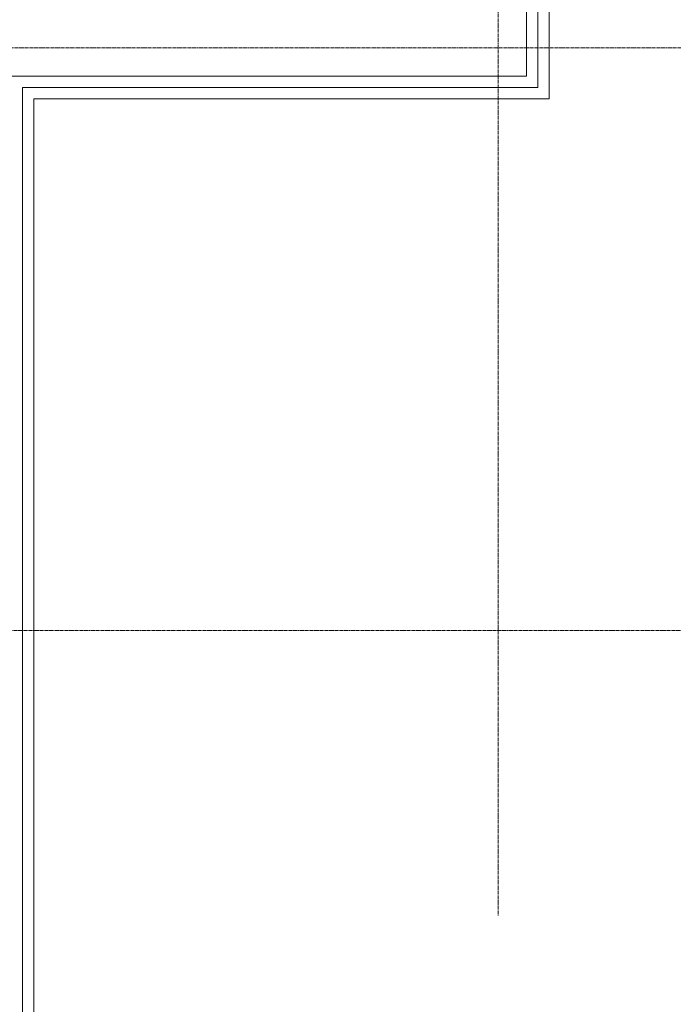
# Model space of a CAD drawing. Header units: centimetres. Extents: x 88729 to 133553, y -16225 to 14174.
# Tile 47 of 106: x 93872 to 94161, y -14239 to -13805. Entities that reach past the tile are written whole.
import ezdxf
from ezdxf.enums import TextEntityAlignment as Align

# ---------------------------------------------------------------- set-up
doc = ezdxf.new("R2010")
doc.units = ezdxf.units.CM
doc.linetypes.add('CENTER2', pattern=[1.125, 0.75, -0.125, 0.125, -0.125])
for name, color, linetype in [('A-OS', 252, 'CENTER2'), ('A-SCIANY', 252, 'Continuous'), ('E_PODKLAD', 7, 'Continuous'), ('mat', 252, 'Continuous'), ('R-MET-IWE', 252, 'Continuous')]:
    doc.layers.add(name, color=color, linetype=linetype)
doc.styles.get("Standard").update_dxf_attribs({"font": 'txt.shx'})
doc.linetypes.add('ZIGZAG', pattern='A,0.00254,-5.08,[131,ltypeshp.shx,S=5.08,R=0,X=-5.08,Y=0],-10.16,[131,ltypeshp.shx,S=5.08,R=180,X=5.08,Y=0],-5.08', length=20.32254)

# ---------------------------------------------------------------- blocks, each defined once
blk = doc.blocks.new('A$Ce817dbbb')
at = {"layer": 'A-OS', "color": 252, "lineweight": 9, "ltscale": 2}
for p, q in [((2681.6, -22825.03), (2681.6, -24665.18)), ((-2558.23, -24282.27), (3298.95, -24282.27)), ((-153.4, -24539.38), (3298.95, -24539.38))]:
    blk.add_line(p, q, dxfattribs=at)
at = {"layer": 'A-SCIANY', "color": 252, "lineweight": 9, "ltscale": 3}
for p, q in [((2704.1, -24304.77), (2704.1, -23251.27)), ((2476.6, -25279.77), (2476.6, -24304.77)), ((2476.6, -24304.77), (2704.1, -24304.77))]:
    blk.add_line(p, q, dxfattribs=at)
at = {"layer": 'mat', "color": 252, "linetype": 'ZIGZAG', "lineweight": 9, "ltscale": 0.02}
for p, q in [((2699.1, -24299.77), (2699.1, -23256.27)), ((2471.7, -24299.77), (2471.7, -25284.77)), ((2699.1, -24299.77), (2471.7, -24299.77))]:
    blk.add_line(p, q, dxfattribs=at)
at = {"layer": 'mat', "color": 252, "lineweight": 9}
for p, q in [((2694.1, -24294.77), (2694.1, -23261.27)), ((2466.6, -24294.77), (2694.1, -24294.77))]:
    blk.add_line(p, q, dxfattribs=at)
at = {"layer": 'R-MET-IWE', "color": 252, "lineweight": 9, "width": 0.75}
for tag, rotation, p in [('0-', 90, (-1139.05, -4143.61)), ('0-', 90, (-1113.05, -4143.61)), ('0-', 90, (-1087.05, -4143.61)), ('2-', 90, (-796.05, -4143.61)), ('2-', 90, (-505.05, -4143.61)), ('0-', 90, (-480.05, -4143.61)), ('0-', 90, (-456.05, -4143.61)), ('2-', 90, (-166.05, -4143.61)), ('2-', 90, (-625.66, -4833.61)), ('2-', 90, (-599.66, -4833.61)), ('2-', 90, (-573.66, -4833.61)), ('0-', 180, (-2169.64, -4848.47)), ('0-', 180, (-2169.64, -4873.47)), ('0-', 180, (-2169.64, -4899.47)), ('-2', 90, (-1661.47, -4961.65)), ('-2', 90, (-1636.47, -4961.65)), ('0-', 270, (-1489.78, -4968.06)), ('0-', 270, (-1464.78, -4968.06)), ('0-', 270, (-1439.78, -4968.06)), ('0-', 270, (-1364.78, -4968.06)), ('0-', 270, (-1339.78, -4968.06)), ('0-', 270, (-1314.78, -4968.06)), ('0-', 270, (328.22, -4968.06)), ('0-', 270, (354.22, -4968.06)), ('0-', 270, (1256.22, -4968.06)), ('0-', 270, (1282.22, -4968.06)), ('0-', 90, (-513.05, -5496.61)), ('0-', 90, (-487.05, -5496.61)), ('K.S.-', 90, (-487.05, -5766.11)), ('0-', 90, (-513.05, -5766.11)), ('1-', 90, (-539.05, -6114.61)), ('0-', 90, (-513.05, -6114.61)), ('0-', 90, (-487.05, -6114.61)), ('0-', 90, (301.95, -6545.61)), ('0-', 90, (327.95, -6545.61)), ('0-', 90, (353.95, -6545.61)), ('0-', 90, (416.11, -6545.61)), ('0-', 90, (1255.95, -6545.61)), ('0-', 90, (1281.95, -6545.61)), ('1-', 90, (2382.95, -6845.61)), ('1-', 90, (2408.95, -6845.61)), ('1-', 90, (2434.95, -6845.61)), ('1-', 90, (2827.95, -6845.61)), ('1-', 90, (2853.95, -6845.61)), ('1-', 90, (2879.95, -6845.61)), ('<-2', 90, (-910.64, -10482.41)), ('2->', 90, (-718.15, -10854.38)), ('2->', 90, (-692.15, -10854.38)), ('2->', 90, (-744.15, -10870.8)), ('-0', 90, (-186.09, -12450.12)), ('1-', 90, (2264.47, -12866.38)), ('1-', 90, (2290.47, -12866.38)), ('1-', 90, (2316.47, -12866.38)), ('1-', 90, (2709.47, -12866.38)), ('1-', 90, (2735.47, -12866.38)), ('1-', 90, (2761.47, -12866.38)), ('<-KL', 90, (-700.01, -16780.91)), ('-0', 90, (-179.94, -18957.53)), ('0->', 90, (-1257.53, -23179.05)), ('0->', 90, (-1231.53, -23179.05)), ('0->', 90, (-1205.53, -23179.05)), ('0->', 90, (-600.53, -23179.05)), ('0->', 90, (-574.53, -23179.05)), ('0->', 90, (-1692.53, -24074.05)), ('0->', 90, (-1666.53, -24074.05)), ('0->', 90, (-1640.53, -24074.05)), ('0->', 90, (-1486.53, -24074.05)), ('0->', 90, (-1460.53, -24074.05)), ('0->', 90, (-1434.53, -24074.05)), ('<-0', 90, (-499.82, -24383.56)), ('<-0', 90, (-298.11, -24383.56)), ('<-0', 180, (-587.12, -25088.86)), ('<-0', 270, (-496.63, -25202.68)), ('<-0', 180, (-1353.25, -25419.36)), ('<-0', 180, (-1187.25, -25444.1)), ('<-0', 90, (-179.61, -25454.22)), ('<-0', 90, (-69.59, -26375.36)), ('<-0', 90, (-43.59, -26375.36))]:
    blk.add_attdef(tag, text='', height=17, rotation=rotation, dxfattribs=at).set_placement(p, align=Align.MIDDLE)
for tag, p in [('2-', (1424.81, -4179.2)), ('2-', (1424.81, -4205.2)), ('K.S.-', (-76.89, -4264.2)), ('KL-', (-613.13, -4292.18)), ('1-', (-613.13, -4312.18)), ('1-', (-613.13, -4332.18)), ('K.S.-', (1414.13, -4333.66)), ('0-', (-70.19, -4341.2)), ('0-', (469.81, -4341.2)), ('1-', (-613.13, -4352.18)), ('0-', (1424.81, -4361.2)), ('0-', (-70.19, -4367.2)), ('1-', (469.81, -4367.2)), ('0-', (1099.81, -4368.2)), ('2-', (1424.81, -4387.2)), ('1-', (-70.19, -4393.2)), ('1-', (469.81, -4393.2)), ('1-', (1099.81, -4394.2)), ('2-', (1424.81, -4413.2)), ('2-', (-70.19, -4419.2)), ('2-', (1099.81, -4420.2)), ('K.S.-', (-76.89, -4445.2)), ('2-', (469.81, -4444.2)), ('2-', (1099.81, -4446.2)), ('2-', (469.81, -4470.2)), ('2-', (-825.19, -4496.2)), ('2-', (-825.19, -4522.2)), ('2-', (-70.19, -4574.2)), ('2-', (-70.19, -4600.2)), ('K.S.-', (1089.13, -4600.66)), ('2-', (1099.81, -4653.2)), ('2-', (-70.19, -4669.2)), ('2-', (1099.81, -4679.2)), ('-1', (1806.78, -4690.78)), ('1-', (-70.19, -4695.2)), ('2-', (1099.81, -4705.2)), ('-1', (1806.78, -4716.3)), ('K.S.-', (-73.2, -4721.2)), ('-1', (1806.78, -4743.07)), ('FR-', (-70.19, -4747.2)), ('0-', (-1066.19, -6382.7)), ('0-', (-1066.19, -6408.7)), ('2-', (1729.81, -6586.2)), ('2-', (1729.81, -6612.2)), ('2-', (1729.81, -6638.2)), ('2-', (1729.81, -6664.2)), ('K.S.-', (469.81, -6788.2)), ('1-', (-962.19, -6915.2)), ('1-', (-460.19, -6923.2)), ('1-', (469.81, -6923.2)), ('2-', (1729.81, -6923.2)), ('1-', (-460.19, -6949.2)), ('1-', (469.81, -6949.2)), ('2-', (1729.81, -6949.2)), ('K.S.-', (2901.81, -6960.2)), ('2-', (1729.81, -6975.2)), ('2-', (1729.81, -7001.2)), ('2-', (-460.19, -7026.2)), ('0-', (469.81, -7026.2)), ('2-', (-460.19, -7052.2)), ('0-', (469.81, -7052.2)), ('2-', (-460.19, -7078.2)), ('2-', (469.81, -7078.2)), ('1-', (2901.81, -7088.2)), ('2-', (469.81, -7104.2)), ('1-', (2901.81, -7114.2)), ('0-', (1729.81, -7131.2)), ('2-', (-460.19, -7141.2)), ('0-', (1729.81, -7157.2)), ('2-', (-460.19, -7167.2)), ('2-', (469.81, -7181.2)), ('2-', (1729.81, -7183.2)), ('0-', (-460.19, -7193.2)), ('2-', (469.81, -7207.2)), ('2-', (1729.81, -7209.2)), ('K.S.-', (-470.87, -7217.66)), ('2-', (469.81, -7233.2)), ('2-', (1729.81, -7235.2)), ('1-', (-460.19, -7245.2)), ('2-', (469.81, -7259.2)), ('2-', (1729.81, -7261.2)), ('2-', (1729.81, -7287.2)), ('2-', (-460.19, -7297.2)), ('2->', (-943.67, -10542.97)), ('-1', (1688.29, -10711.55)), ('-1', (1688.29, -10737.55)), ('-1', (1688.29, -10763.55)), ('<-2', (1685.55, -12605.39)), ('2->', (1611.33, -12636.47)), ('2->', (1611.33, -12658.97)), ('2->', (1590.77, -12684.97)), ('K.S.-', (2783.33, -12980.97)), ('2->', (-578.67, -13046.97)), ('2->', (-578.67, -13072.97)), ('<-2', (-476.88, -13105.94)), ('1-', (2783.33, -13108.97)), ('1-', (2783.33, -13134.97)), ('<-1', (-610.79, -16857.83)), ('<-1', (-610.79, -16877.83)), ('<-1', (1688.29, -17218.96)), ('<-1', (1688.29, -17244.96)), ('<-1', (1688.29, -17270.96)), ('<-1', (-478.91, -18553.43)), ('<-0', (-2287.98, -23879.57)), ('<-0', (-2287.98, -23905.57)), ('<-0', (-2287.98, -23931.57)), ('<-0', (-343.08, -24738.18)), ('<-0', (-478.91, -25059.68))]:
    blk.add_attdef(tag, text='', height=17, dxfattribs=at).set_placement(p, align=Align.MIDDLE)

msp = doc.modelspace()

# ---------------------------------------------------------------- block references
at = {"layer": 'E_PODKLAD'}
msp.add_blockref('A$Ce817dbbb', (91401.87, 10465.39), dxfattribs=at)

doc.saveas('drawing.dxf')
